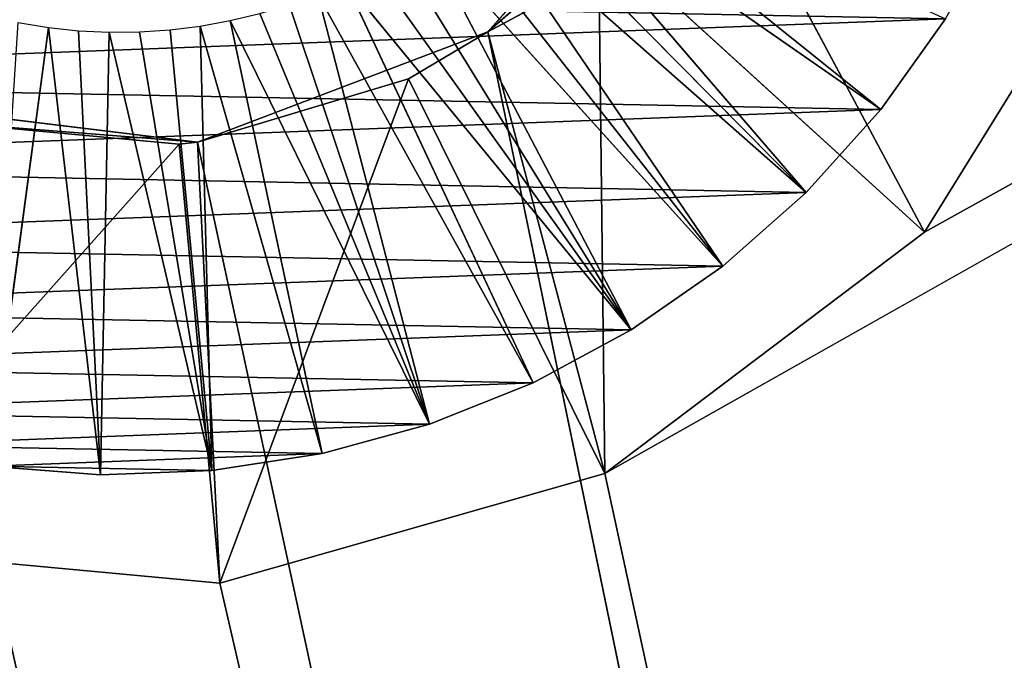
# Model space of a CAD drawing. Extents: x 0 to 126, y -178 to 0.
# Tile 239 of 256: x 62.56 to 66.36, y -16.68 to -14.21. Entities that reach past the tile are written whole.
import ezdxf

# ---------------------------------------------------------------- set-up
doc = ezdxf.new("R2010")
doc.units = 0
doc.header["$LTSCALE"] = 25.4
doc.layers.get('0').update_dxf_attribs({"color": 13, "linetype": 'CONTINUOUS'})

# ---------------------------------------------------------------- blocks, each defined once
blk = doc.blocks.new('ICE-EGG-C-8132_STL')
at = {"color": 250}
for p, q in [((171.1891, -1.5895, 32.2971), (171.3315, -0.0526, 32.2971)), ((171.1891, -1.5895, 32.2971), (171.3315, -0.0526, 32.2971)), ((173.0336, -0.3154, 30.2971), (172.8894, -1.5033, 30.2971)), ((173.0336, -0.3154, 30.2971), (172.8894, -1.5033, 30.2971)), ((172.9666, -0.5178, 30.597), (172.8818, -1.4326, 30.597)), ((172.9666, -0.5178, 30.597), (172.8818, -1.4326, 30.597)), ((172.9666, -0.5178, 30.597), (172.8894, -1.5033, 30.2971)), ((172.9666, -0.5178, 30.597), (172.8894, -1.5033, 30.2971)), ((171.6398, -0.7002, 32.3866), (171.6069, -1.1288, 32.3866)), ((171.6069, -1.1288, 31.6716), (171.6398, -0.7002, 31.6716)), ((171.6069, -1.1288, 31.6716), (171.6398, -0.7002, 31.6716)), ((171.6398, -0.7002, 32.3866), (171.6069, -1.1288, 32.3866)), ((171.6398, -0.7002, 31.6716), (173.331, -0.9276, 29.9652)), ((171.6398, -0.7002, 31.6716), (173.331, -0.9276, 29.9652)), ((173.3499, -0.8116, 29.9652), (173.331, -0.9276, 29.9652)), ((173.331, -0.9276, 29.9652), (171.6069, -1.1288, 31.6716)), ((173.331, -0.9276, 29.9652), (171.6069, -1.1288, 31.6716)), ((173.331, -0.9276, 29.9652), (173.3186, -1.0445, 29.9652)), ((173.3186, -1.0445, 29.9652), (171.6069, -1.1288, 31.6716)), ((173.3186, -1.0445, 29.9652), (171.6069, -1.1288, 31.6716)), ((173.3186, -1.0445, 29.9652), (173.313, -1.162, 29.9652)), ((171.6069, -1.1288, 32.3866), (171.6231, -1.5584, 32.3866)), ((173.313, -1.162, 29.9652), (171.6069, -1.1288, 31.6716)), ((173.313, -1.162, 29.9652), (171.6069, -1.1288, 31.6716)), ((171.6231, -1.5584, 31.6716), (171.6069, -1.1288, 31.6716)), ((171.6069, -1.1288, 31.6716), (171.6069, -1.1288, 32.3866)), ((171.6231, -1.5584, 31.6716), (171.6069, -1.1288, 31.6716)), ((171.6069, -1.1288, 32.3866), (171.6231, -1.5584, 32.3866)), ((171.6069, -1.1288, 31.6716), (171.6069, -1.1288, 32.3866)), ((173.313, -1.162, 29.9652), (171.6231, -1.5584, 31.6716)), ((173.313, -1.162, 29.9652), (171.6231, -1.5584, 31.6716)), ((173.313, -1.162, 29.9652), (173.3141, -1.2795, 29.9652)), ((173.3141, -1.2795, 29.9652), (171.6231, -1.5584, 31.6716)), ((173.3141, -1.2795, 29.9652), (171.6231, -1.5584, 31.6716)), ((173.3141, -1.2795, 29.9652), (173.3218, -1.3968, 29.9652)), ((171.6231, -1.5584, 31.6716), (173.3218, -1.3968, 29.9652)), ((171.6231, -1.5584, 31.6716), (173.3218, -1.3968, 29.9652)), ((173.3218, -1.3968, 29.9652), (173.3363, -1.5135, 29.9652)), ((172.8818, -1.4326, 30.597), (171.1891, -1.5895, 32.2971)), ((172.8818, -1.4326, 30.597), (171.1891, -1.5895, 32.2971)), ((172.8818, -1.4326, 30.597), (172.8894, -1.5033, 30.2971)), ((172.8818, -1.4326, 30.597), (172.8894, -1.5033, 30.2971)), ((172.8818, -1.4326, 30.597), (172.8894, -1.5033, 30.597)), ((172.8818, -1.4326, 30.597), (172.8894, -1.5033, 30.597)), ((172.8894, -1.5033, 30.597), (171.1891, -1.5895, 32.2971)), ((172.8894, -1.5033, 30.597), (171.1891, -1.5895, 32.2971)), ((171.6231, -1.5584, 31.6716), (173.3363, -1.5135, 29.9652)), ((171.6231, -1.5584, 31.6716), (173.3363, -1.5135, 29.9652)), ((171.6881, -1.9833, 31.6716), (173.3363, -1.5135, 29.9652)), ((171.6881, -1.9833, 31.6716), (173.3363, -1.5135, 29.9652)), ((172.8894, -1.5033, 30.2971), (173.3137, -2.6221, 30.2971)), ((172.8894, -1.5033, 30.597), (172.8894, -1.5033, 30.2971)), ((172.8894, -1.5033, 30.597), (172.8894, -1.5033, 30.2971)), ((172.8894, -1.5033, 30.597), (173.3137, -2.6221, 30.2971)), ((172.8894, -1.5033, 30.2971), (173.3137, -2.6221, 30.2971)), ((172.8894, -1.5033, 30.597), (173.3137, -2.6221, 30.2971)), ((172.8894, -1.5033, 30.597), (173.1333, -2.3163, 30.597)), ((172.8894, -1.5033, 30.597), (173.1333, -2.3163, 30.597)), ((173.3363, -1.5135, 29.9652), (173.3574, -1.6292, 29.9652)), ((171.6115, -3.0741, 32.2971), (171.1891, -1.5895, 32.2971)), ((173.1333, -2.3163, 30.597), (171.1891, -1.5895, 32.2971)), ((171.6115, -3.0741, 32.2971), (171.1891, -1.5895, 32.2971)), ((173.1333, -2.3163, 30.597), (171.1891, -1.5895, 32.2971)), ((171.6231, -1.5584, 32.3866), (171.6881, -1.9833, 32.3866)), ((171.6881, -1.9833, 31.6716), (171.6231, -1.5584, 31.6716)), ((171.6231, -1.5584, 31.6716), (171.6231, -1.5584, 32.3866)), ((171.6881, -1.9833, 31.6716), (171.6231, -1.5584, 31.6716)), ((171.6231, -1.5584, 32.3866), (171.6881, -1.9833, 32.3866)), ((171.6231, -1.5584, 31.6716), (171.6231, -1.5584, 32.3866)), ((171.6881, -1.9833, 31.6716), (173.3574, -1.6292, 29.9652)), ((171.6881, -1.9833, 31.6716), (173.3574, -1.6292, 29.9652)), ((171.8012, -2.398, 31.6716), (173.3574, -1.6292, 29.9652)), ((171.8012, -2.398, 31.6716), (173.3574, -1.6292, 29.9652)), ((173.3574, -1.6292, 29.9652), (173.3851, -1.7434, 29.9652)), ((171.8012, -2.398, 31.6716), (173.3851, -1.7434, 29.9652)), ((171.8012, -2.398, 31.6716), (173.3851, -1.7434, 29.9652)), ((173.4192, -1.8559, 29.9652), (171.8012, -2.398, 31.6716)), ((173.4192, -1.8559, 29.9652), (171.8012, -2.398, 31.6716)), ((173.4598, -1.9663, 29.9652), (171.8012, -2.398, 31.6716)), ((173.4598, -1.9663, 29.9652), (171.8012, -2.398, 31.6716)), ((173.4598, -1.9663, 29.9652), (171.9608, -2.7972, 31.6716)), ((173.4598, -1.9663, 29.9652), (171.9608, -2.7972, 31.6716)), ((171.6881, -1.9833, 32.3866), (171.8012, -2.398, 32.3866)), ((171.8012, -2.398, 31.6716), (171.6881, -1.9833, 31.6716)), ((171.6881, -1.9833, 31.6716), (171.6881, -1.9833, 32.3866)), ((171.8012, -2.398, 31.6716), (171.6881, -1.9833, 31.6716)), ((171.6881, -1.9833, 32.3866), (171.8012, -2.398, 32.3866)), ((171.6881, -1.9833, 31.6716), (171.6881, -1.9833, 32.3866)), ((173.5065, -2.0742, 29.9652), (171.9608, -2.7972, 31.6716)), ((173.5065, -2.0742, 29.9652), (171.9608, -2.7972, 31.6716)), ((173.5065, -2.0742, 29.9652), (172.1649, -3.1755, 31.6716)), ((173.5065, -2.0742, 29.9652), (172.1649, -3.1755, 31.6716)), ((173.5593, -2.1792, 29.9652), (172.1649, -3.1755, 31.6716)), ((173.5593, -2.1792, 29.9652), (172.1649, -3.1755, 31.6716)), ((172.1649, -3.1755, 31.6716), (173.6181, -2.281, 29.9652)), ((172.1649, -3.1755, 31.6716), (173.6181, -2.281, 29.9652)), ((173.1333, -2.3163, 30.597), (171.6115, -3.0741, 32.2971)), ((173.1333, -2.3163, 30.597), (171.6115, -3.0741, 32.2971)), ((173.1333, -2.3163, 30.597), (173.3137, -2.6221, 30.2971)), ((173.1333, -2.3163, 30.597), (173.3137, -2.6221, 30.597)), ((173.1333, -2.3163, 30.597), (173.3137, -2.6221, 30.2971)), ((173.1333, -2.3163, 30.597), (173.3137, -2.6221, 30.597)), ((172.1649, -3.1755, 31.6716), (173.6826, -2.3794, 29.9652)), ((172.1649, -3.1755, 31.6716), (173.6826, -2.3794, 29.9652)), ((172.4108, -3.5282, 31.6716), (173.6826, -2.3794, 29.9652)), ((172.4108, -3.5282, 31.6716), (173.6826, -2.3794, 29.9652)), ((171.8012, -2.398, 32.3866), (171.9608, -2.7972, 32.3866)), ((171.9608, -2.7972, 31.6716), (171.8012, -2.398, 31.6716)), ((171.8012, -2.398, 31.6716), (171.8012, -2.398, 32.3866)), ((171.9608, -2.7972, 31.6716), (171.8012, -2.398, 31.6716)), ((171.8012, -2.398, 32.3866), (171.9608, -2.7972, 32.3866)), ((171.8012, -2.398, 31.6716), (171.8012, -2.398, 32.3866)), ((172.4108, -3.5282, 31.6716), (173.7525, -2.4738, 29.9652)), ((172.4108, -3.5282, 31.6716), (173.7525, -2.4738, 29.9652)), ((173.8278, -2.5642, 29.9652), (172.4108, -3.5282, 31.6716)), ((173.8278, -2.5642, 29.9652), (172.4108, -3.5282, 31.6716)), ((173.8278, -2.5642, 29.9652), (172.6952, -3.8505, 31.6716)), ((173.8278, -2.5642, 29.9652), (172.6952, -3.8505, 31.6716)), ((173.3137, -2.6221, 30.597), (171.6115, -3.0741, 32.2971)), ((173.3137, -2.6221, 30.597), (171.6115, -3.0741, 32.2971)), ((173.9081, -2.6501, 29.9652), (172.6952, -3.8505, 31.6716)), ((173.9081, -2.6501, 29.9652), (172.6952, -3.8505, 31.6716)), ((173.3137, -2.6221, 30.2971), (174.2094, -3.4156, 30.2971)), ((173.3137, -2.6221, 30.597), (173.3137, -2.6221, 30.2971)), ((173.3137, -2.6221, 30.597), (173.3137, -2.6221, 30.2971)), ((173.3137, -2.6221, 30.597), (173.6869, -3.0495, 30.597)), ((173.6869, -3.0495, 30.597), (173.3137, -2.6221, 30.2971)), ((173.6869, -3.0495, 30.597), (173.3137, -2.6221, 30.2971)), ((173.3137, -2.6221, 30.2971), (174.2094, -3.4156, 30.2971)), ((173.3137, -2.6221, 30.597), (173.6869, -3.0495, 30.597)), ((173.9931, -2.7312, 29.9652), (172.6952, -3.8505, 31.6716)), ((173.9931, -2.7312, 29.9652), (172.6952, -3.8505, 31.6716)), ((173.9931, -2.7312, 29.9652), (173.0146, -4.1382, 31.6716)), ((173.9931, -2.7312, 29.9652), (173.0146, -4.1382, 31.6716)), ((171.9608, -2.7972, 32.3866), (172.1649, -3.1755, 32.3866)), ((172.1649, -3.1755, 31.6716), (171.9608, -2.7972, 31.6716)), ((171.9608, -2.7972, 31.6716), (171.9608, -2.7972, 32.3866)), ((172.1649, -3.1755, 31.6716), (171.9608, -2.7972, 31.6716)), ((171.9608, -2.7972, 32.3866), (172.1649, -3.1755, 32.3866)), ((171.9608, -2.7972, 31.6716), (171.9608, -2.7972, 32.3866)), ((174.0827, -2.8074, 29.9652), (173.0146, -4.1382, 31.6716)), ((174.0827, -2.8074, 29.9652), (173.0146, -4.1382, 31.6716)), ((173.6869, -3.0495, 30.597), (171.6115, -3.0741, 32.2971)), ((173.6869, -3.0495, 30.597), (171.6115, -3.0741, 32.2971)), ((172.5417, -4.3058, 32.2971), (171.6115, -3.0741, 32.2971)), ((172.5417, -4.3058, 32.2971), (171.6115, -3.0741, 32.2971)), ((173.6869, -3.0495, 30.597), (172.5417, -4.3058, 32.2971)), ((173.6869, -3.0495, 30.597), (172.5417, -4.3058, 32.2971)), ((172.1649, -3.1755, 32.3866), (172.4108, -3.5282, 32.3866)), ((172.4108, -3.5282, 31.6716), (172.1649, -3.1755, 31.6716)), ((172.1649, -3.1755, 31.6716), (172.1649, -3.1755, 32.3866)), ((172.4108, -3.5282, 31.6716), (172.1649, -3.1755, 31.6716)), ((172.1649, -3.1755, 32.3866), (172.4108, -3.5282, 32.3866)), ((172.1649, -3.1755, 31.6716), (172.1649, -3.1755, 32.3866)), ((174.2094, -3.4156, 30.597), (172.5417, -4.3058, 32.2971)), ((174.2094, -3.4156, 30.597), (172.5417, -4.3058, 32.2971)), ((172.4108, -3.5282, 32.3866), (172.6952, -3.8505, 32.3866)), ((172.6952, -3.8505, 31.6716), (172.4108, -3.5282, 31.6716)), ((172.4108, -3.5282, 31.6716), (172.4108, -3.5282, 32.3866)), ((172.6952, -3.8505, 31.6716), (172.4108, -3.5282, 31.6716)), ((172.4108, -3.5282, 32.3866), (172.6952, -3.8505, 32.3866)), ((172.4108, -3.5282, 31.6716), (172.4108, -3.5282, 32.3866)), ((172.6952, -3.8505, 32.3866), (173.0146, -4.1382, 32.3866)), ((173.0146, -4.1382, 31.6716), (172.6952, -3.8505, 31.6716)), ((172.6952, -3.8505, 32.3866), (173.0146, -4.1382, 32.3866)), ((172.6952, -3.8505, 31.6716), (172.6952, -3.8505, 32.3866)), ((173.0146, -4.1382, 31.6716), (172.6952, -3.8505, 31.6716)), ((172.6952, -3.8505, 31.6716), (172.6952, -3.8505, 32.3866)), ((173.0146, -4.1382, 32.3866), (173.3647, -4.3877, 32.3866)), ((173.3647, -4.3877, 31.6716), (173.0146, -4.1382, 31.6716)), ((173.0146, -4.1382, 31.6716), (173.0146, -4.1382, 32.3866)), ((173.3647, -4.3877, 31.6716), (173.0146, -4.1382, 31.6716)), ((173.0146, -4.1382, 32.3866), (173.3647, -4.3877, 32.3866)), ((173.0146, -4.1382, 31.6716), (173.0146, -4.1382, 32.3866)), ((173.854, -5.1183, 32.2971), (172.5417, -4.3058, 32.2971)), ((173.854, -5.1183, 32.2971), (172.5417, -4.3058, 32.2971))]:
    blk.add_line(p, q, dxfattribs=at)
mesh = blk.add_polyface(dxfattribs=at)
corners = [(42.7712, -31.002, 32.2971), (171.6115, -3.0741, 32.2971), (171.1891, -1.5895, 32.2971), (187.3712, -31.002, 32.2971), (172.5417, -4.3058, 32.2971), (173.854, -5.1183, 32.2971), (175.3712, -5.402, 32.2971), (176.8884, -5.1183, 32.2971), (178.2007, -4.3058, 32.2971), (179.1309, -3.0741, 32.2971), (179.5533, -1.5895, 32.2971), (187.3712, 28.598, 32.2971), (42.7712, 28.598, 32.2971), (172.0195, 1.3291, 32.2971), (171.3315, -0.0526, 32.2971), (173.1602, 2.369, 32.2971), (174.5994, 2.9265, 32.2971), (176.1429, 2.9265, 32.2971), (177.5822, 2.369, 32.2971), (178.7229, 1.3291, 32.2971), (179.4108, -0.0526, 32.2971)]
mesh.append_faces([[corners[k] for k in face] for face in [(0, 11, 12)]], dxfattribs={"vtx0": -1, "color": 250})
mesh.append_faces([[corners[k] for k in face] for face in [(1, 3, 4), (4, 3, 5), (5, 3, 6), (6, 3, 7), (7, 3, 8), (8, 3, 9), (9, 3, 10), (13, 0, 14), (14, 0, 2)]], dxfattribs={"vtx0": -1, "vtx1": -1, "color": 250})
mesh.append_faces([[corners[k] for k in face] for face in [(11, 0, 13)]], dxfattribs={"vtx0": -1, "vtx1": -1, "vtx2": -1, "color": 250})
mesh.append_faces([[corners[k] for k in face] for face in [(0, 1, 2), (1, 0, 3), (10, 3, 11), (11, 13, 15), (11, 15, 16), (11, 16, 17), (11, 17, 18), (11, 18, 19), (11, 19, 20), (11, 20, 10)]], dxfattribs={"vtx0": -1, "vtx2": -1, "color": 250})
mesh = blk.add_polyface(dxfattribs=at)
corners = [(187.3712, 28.598, 2.297), (42.7712, -31.002, 2.297), (42.7712, 28.598, 2.297), (187.3712, -31.002, 2.297)]
mesh.append_faces([[corners[k] for k in face] for face in [(0, 1, 2), (1, 0, 3)]], dxfattribs={"vtx0": -1, "color": 250})
mesh = blk.add_polyface(dxfattribs=at)
corners = [(187.5712, 26.798, 30.2971), (44.5712, -29.202, 30.2971), (44.5712, 26.798, 30.2971), (173.0336, -0.3154, 30.2971), (172.8894, -1.5033, 30.2971), (173.7134, 0.6693, 30.2971), (174.7729, 1.2254, 30.2971), (175.9695, 1.2254, 30.2971), (177.029, 0.6693, 30.2971), (177.7087, -0.3154, 30.2971), (177.853, -1.5033, 30.2971), (173.3137, -2.6221, 30.2971), (187.5712, -29.202, 30.2971), (174.2094, -3.4156, 30.2971), (175.3712, -3.702, 30.2971), (176.533, -3.4156, 30.2971), (177.4286, -2.6221, 30.2971)]
mesh.append_faces([[corners[k] for k in face] for face in [(0, 1, 2)]], dxfattribs={"vtx0": -1, "color": 250})
mesh.append_faces([[corners[k] for k in face] for face in [(3, 0, 5), (5, 0, 6), (6, 0, 7), (7, 0, 8), (8, 0, 9), (9, 0, 10), (1, 11, 12), (11, 1, 4), (12, 10, 0)]], dxfattribs={"vtx0": -1, "vtx1": -1, "color": 250})
mesh.append_faces([[corners[k] for k in face] for face in [(1, 0, 3)]], dxfattribs={"vtx0": -1, "vtx1": -1, "vtx2": -1, "color": 250})
mesh.append_faces([[corners[k] for k in face] for face in [(1, 3, 4), (12, 11, 13), (12, 13, 14), (12, 14, 15), (12, 15, 16), (12, 16, 10)]], dxfattribs={"vtx0": -1, "vtx2": -1, "color": 250})
mesh = blk.add_polyface(dxfattribs=at)
corners = [(44.5712, -29.202, 4.297), (187.5712, 26.598, 4.297), (44.5712, 26.598, 4.297), (187.5712, -29.202, 4.297)]
mesh.append_faces([[corners[k] for k in face] for face in [(0, 1, 2), (1, 0, 3)]], dxfattribs={"vtx0": -1, "color": 250})
mesh = blk.add_polyface(dxfattribs=at)
corners = [(171.6231, -1.5584, 32.3866), (171.6398, -0.7002, 32.3866), (171.6069, -1.1288, 32.3866), (171.6881, -1.9833, 32.3866), (171.7213, -0.2781, 32.3866), (171.8012, -2.398, 32.3866), (171.8504, 0.1319, 32.3866), (171.9608, -2.7972, 32.3866), (172.0254, 0.5246, 32.3866), (172.1649, -3.1755, 32.3866), (172.244, 0.8947, 32.3866), (172.4108, -3.5282, 32.3866), (172.5034, 1.2375, 32.3866), (172.6952, -3.8505, 32.3866), (172.8002, 1.5485, 32.3866), (173.0146, -4.1382, 32.3866), (173.1304, 1.8237, 32.3866), (173.3647, -4.3877, 32.3866), (173.49, 2.0594, 32.3866), (173.7409, -4.5957, 32.3866), (173.874, 2.2526, 32.3866), (173.9751, -1.5683, 32.3866), (174.1384, -4.7594, 32.3866), (174.9904, -2.5942, 32.3866), (174.5519, -4.8767, 32.3866), (174.9762, -4.9462, 32.3866), (175.4055, -4.9668, 32.3866), (176.3865, -2.2278, 32.3866), (175.8345, -4.9383, 32.3866), (176.2574, -4.8612, 32.3866), (176.6687, -4.7363, 32.3866), (176.7673, -0.8356, 32.3866), (177.0631, -4.5654, 32.3866), (176.8051, 2.2793, 32.3866), (177.1926, 2.0932, 32.3866), (177.4355, -4.3506, 32.3866), (177.5563, 1.8641, 32.3866), (177.781, -4.0947, 32.3866), (177.8916, 1.595, 32.3866), (178.095, -3.8012, 32.3866), (178.194, 1.2895, 32.3866), (178.3736, -3.4737, 32.3866), (178.4595, 0.9515, 32.3866), (178.6129, -3.1167, 32.3866), (178.6849, 0.5854, 32.3866), (178.8101, -2.7347, 32.3866), (178.867, 0.196, 32.3866), (178.9624, -2.3327, 32.3866), (179.0036, -0.2116, 32.3866), (179.0679, -1.9159, 32.3866), (179.0928, -0.6321, 32.3866), (179.1252, -1.4899, 32.3866), (179.1335, -1.0601, 32.3866), (174.2775, 2.4007, 32.3866), (174.3558, -0.1761, 32.3866), (174.6953, 2.5019, 32.3866), (175.7519, 0.1903, 32.3866), (175.1219, 2.5548, 32.3866), (175.5518, 2.5587, 32.3866), (175.9793, 2.5136, 32.3866), (176.3989, 2.4201, 32.3866)]
mesh.append_faces([[corners[k] for k in face] for face in [(0, 1, 2), (50, 51, 52)]], dxfattribs={"vtx0": -1, "color": 250})
mesh.append_faces([[corners[k] for k in face] for face in [(1, 3, 4), (4, 5, 6), (6, 7, 8), (8, 9, 10), (10, 11, 12), (12, 13, 14), (14, 15, 16), (16, 17, 18), (18, 19, 20), (21, 22, 23), (23, 26, 27), (27, 30, 31), (33, 32, 34), (34, 35, 36), (36, 37, 38), (38, 39, 40), (40, 41, 42), (42, 43, 44), (44, 45, 46), (46, 47, 48), (48, 49, 50), (53, 54, 55), (55, 56, 57), (57, 56, 58), (58, 56, 59), (59, 31, 60), (60, 31, 33)]], dxfattribs={"vtx0": -1, "vtx1": -1, "color": 250})
mesh.append_faces([[corners[k] for k in face] for face in [(20, 19, 21), (31, 32, 33)]], dxfattribs={"vtx0": -1, "vtx1": -1, "vtx2": -1, "color": 250})
mesh.append_faces([[corners[k] for k in face] for face in [(1, 0, 3), (4, 3, 5), (6, 5, 7), (8, 7, 9), (10, 9, 11), (12, 11, 13), (14, 13, 15), (16, 15, 17), (18, 17, 19), (21, 19, 22), (23, 22, 24), (23, 24, 25), (23, 25, 26), (27, 26, 28), (27, 28, 29), (27, 29, 30), (31, 30, 32), (34, 32, 35), (36, 35, 37), (38, 37, 39), (40, 39, 41), (42, 41, 43), (44, 43, 45), (46, 45, 47), (48, 47, 49), (50, 49, 51), (21, 53, 20), (53, 21, 54), (55, 54, 56), (59, 56, 31)]], dxfattribs={"vtx0": -1, "vtx2": -1, "color": 250})
mesh = blk.add_polyface(dxfattribs=at)
corners = [(172.8818, -1.4326, 30.597), (171.3315, -0.0526, 32.2971), (171.1891, -1.5895, 32.2971), (172.9666, -0.5178, 30.597)]
mesh.append_faces([[corners[k] for k in face] for face in [(0, 1, 2), (1, 0, 3)]], dxfattribs={"vtx0": -1, "color": 250})
mesh = blk.add_polyface(dxfattribs=at)
corners = [(173.0336, -0.3154, 30.2971), (172.9666, -0.5178, 30.597), (172.8894, -1.5033, 30.2971)]
mesh.append_faces([[corners[k] for k in face] for face in [(0, 1, 2)]], dxfattribs={"color": 250})
mesh = blk.add_polyface(dxfattribs=at)
corners = [(172.9666, -0.5178, 30.597), (172.8818, -1.4326, 30.597), (172.8894, -1.5033, 30.2971)]
mesh.append_faces([[corners[k] for k in face] for face in [(0, 1, 2)]], dxfattribs={"color": 250})
mesh = blk.add_polyface(dxfattribs=at)
corners = [(173.331, -0.9276, 29.9652), (171.6069, -1.1288, 31.6716), (171.6398, -0.7002, 31.6716)]
mesh.append_faces([[corners[k] for k in face] for face in [(0, 1, 2)]], dxfattribs={"color": 250})
mesh = blk.add_polyface(dxfattribs=at)
corners = [(171.6398, -0.7002, 32.3866), (171.6069, -1.1288, 31.6716), (171.6069, -1.1288, 32.3866), (171.6398, -0.7002, 31.6716)]
mesh.append_faces([[corners[k] for k in face] for face in [(0, 1, 2), (1, 0, 3)]], dxfattribs={"vtx0": -1, "color": 250})
mesh = blk.add_polyface(dxfattribs=at)
corners = [(173.3499, -0.8116, 29.9652), (173.331, -0.9276, 29.9652), (171.6398, -0.7002, 31.6716)]
mesh.append_faces([[corners[k] for k in face] for face in [(0, 1, 2)]], dxfattribs={"color": 250})
mesh = blk.add_polyface(dxfattribs=at)
corners = [(173.331, -0.9276, 29.9652), (173.3186, -1.0445, 29.9652), (171.6069, -1.1288, 31.6716)]
mesh.append_faces([[corners[k] for k in face] for face in [(0, 1, 2)]], dxfattribs={"color": 250})
mesh = blk.add_polyface(dxfattribs=at)
corners = [(173.3186, -1.0445, 29.9652), (173.313, -1.162, 29.9652), (171.6069, -1.1288, 31.6716)]
mesh.append_faces([[corners[k] for k in face] for face in [(0, 1, 2)]], dxfattribs={"color": 250})
mesh = blk.add_polyface(dxfattribs=at)
corners = [(171.6069, -1.1288, 31.6716), (173.313, -1.162, 29.9652), (171.6231, -1.5584, 31.6716)]
mesh.append_faces([[corners[k] for k in face] for face in [(0, 1, 2)]], dxfattribs={"color": 250})
mesh = blk.add_polyface(dxfattribs=at)
corners = [(171.6069, -1.1288, 32.3866), (171.6231, -1.5584, 31.6716), (171.6231, -1.5584, 32.3866), (171.6069, -1.1288, 31.6716)]
mesh.append_faces([[corners[k] for k in face] for face in [(0, 1, 2), (1, 0, 3)]], dxfattribs={"vtx0": -1, "color": 250})
mesh = blk.add_polyface(dxfattribs=at)
corners = [(173.313, -1.162, 29.9652), (173.3141, -1.2795, 29.9652), (171.6231, -1.5584, 31.6716)]
mesh.append_faces([[corners[k] for k in face] for face in [(0, 1, 2)]], dxfattribs={"color": 250})
mesh = blk.add_polyface(dxfattribs=at)
corners = [(173.3218, -1.3968, 29.9652), (171.6231, -1.5584, 31.6716), (173.3141, -1.2795, 29.9652)]
mesh.append_faces([[corners[k] for k in face] for face in [(0, 1, 2)]], dxfattribs={"color": 250})
mesh = blk.add_polyface(dxfattribs=at)
corners = [(173.3363, -1.5135, 29.9652), (171.6231, -1.5584, 31.6716), (173.3218, -1.3968, 29.9652)]
mesh.append_faces([[corners[k] for k in face] for face in [(0, 1, 2)]], dxfattribs={"color": 250})
mesh = blk.add_polyface(dxfattribs=at)
corners = [(172.8894, -1.5033, 30.597), (172.8818, -1.4326, 30.597), (171.1891, -1.5895, 32.2971)]
mesh.append_faces([[corners[k] for k in face] for face in [(0, 1, 2)]], dxfattribs={"color": 250})
mesh = blk.add_polyface(dxfattribs=at)
corners = [(172.8818, -1.4326, 30.597), (172.8894, -1.5033, 30.597), (172.8894, -1.5033, 30.2971)]
mesh.append_faces([[corners[k] for k in face] for face in [(0, 1, 2)]], dxfattribs={"color": 250})
mesh = blk.add_polyface(dxfattribs=at)
corners = [(173.1333, -2.3163, 30.597), (172.8894, -1.5033, 30.597), (171.1891, -1.5895, 32.2971)]
mesh.append_faces([[corners[k] for k in face] for face in [(0, 1, 2)]], dxfattribs={"color": 250})
mesh = blk.add_polyface(dxfattribs=at)
corners = [(173.3363, -1.5135, 29.9652), (171.6881, -1.9833, 31.6716), (171.6231, -1.5584, 31.6716)]
mesh.append_faces([[corners[k] for k in face] for face in [(0, 1, 2)]], dxfattribs={"color": 250})
mesh = blk.add_polyface(dxfattribs=at)
corners = [(173.3574, -1.6292, 29.9652), (171.6881, -1.9833, 31.6716), (173.3363, -1.5135, 29.9652)]
mesh.append_faces([[corners[k] for k in face] for face in [(0, 1, 2)]], dxfattribs={"color": 250})
mesh = blk.add_polyface(dxfattribs=at)
corners = [(172.8894, -1.5033, 30.597), (173.3137, -2.6221, 30.2971), (172.8894, -1.5033, 30.2971)]
mesh.append_faces([[corners[k] for k in face] for face in [(0, 1, 2)]], dxfattribs={"color": 250})
mesh = blk.add_polyface(dxfattribs=at)
corners = [(172.8894, -1.5033, 30.597), (173.1333, -2.3163, 30.597), (173.3137, -2.6221, 30.2971)]
mesh.append_faces([[corners[k] for k in face] for face in [(0, 1, 2)]], dxfattribs={"color": 250})
mesh = blk.add_polyface(dxfattribs=at)
corners = [(173.1333, -2.3163, 30.597), (171.1891, -1.5895, 32.2971), (171.6115, -3.0741, 32.2971)]
mesh.append_faces([[corners[k] for k in face] for face in [(0, 1, 2)]], dxfattribs={"color": 250})
mesh = blk.add_polyface(dxfattribs=at)
corners = [(171.6231, -1.5584, 32.3866), (171.6881, -1.9833, 31.6716), (171.6881, -1.9833, 32.3866), (171.6231, -1.5584, 31.6716)]
mesh.append_faces([[corners[k] for k in face] for face in [(0, 1, 2), (1, 0, 3)]], dxfattribs={"vtx0": -1, "color": 250})
mesh = blk.add_polyface(dxfattribs=at)
corners = [(173.3574, -1.6292, 29.9652), (171.8012, -2.398, 31.6716), (171.6881, -1.9833, 31.6716)]
mesh.append_faces([[corners[k] for k in face] for face in [(0, 1, 2)]], dxfattribs={"color": 250})
mesh = blk.add_polyface(dxfattribs=at)
corners = [(173.3851, -1.7434, 29.9652), (171.8012, -2.398, 31.6716), (173.3574, -1.6292, 29.9652)]
mesh.append_faces([[corners[k] for k in face] for face in [(0, 1, 2)]], dxfattribs={"color": 250})
mesh = blk.add_polyface(dxfattribs=at)
corners = [(173.4192, -1.8559, 29.9652), (171.8012, -2.398, 31.6716), (173.3851, -1.7434, 29.9652)]
mesh.append_faces([[corners[k] for k in face] for face in [(0, 1, 2)]], dxfattribs={"color": 250})
mesh = blk.add_polyface(dxfattribs=at)
corners = [(173.4598, -1.9663, 29.9652), (171.8012, -2.398, 31.6716), (173.4192, -1.8559, 29.9652)]
mesh.append_faces([[corners[k] for k in face] for face in [(0, 1, 2)]], dxfattribs={"color": 250})
mesh = blk.add_polyface(dxfattribs=at)
corners = [(173.4598, -1.9663, 29.9652), (171.9608, -2.7972, 31.6716), (171.8012, -2.398, 31.6716)]
mesh.append_faces([[corners[k] for k in face] for face in [(0, 1, 2)]], dxfattribs={"color": 250})
mesh = blk.add_polyface(dxfattribs=at)
corners = [(173.5065, -2.0742, 29.9652), (171.9608, -2.7972, 31.6716), (173.4598, -1.9663, 29.9652)]
mesh.append_faces([[corners[k] for k in face] for face in [(0, 1, 2)]], dxfattribs={"color": 250})
mesh = blk.add_polyface(dxfattribs=at)
corners = [(171.6881, -1.9833, 32.3866), (171.8012, -2.398, 31.6716), (171.8012, -2.398, 32.3866), (171.6881, -1.9833, 31.6716)]
mesh.append_faces([[corners[k] for k in face] for face in [(0, 1, 2), (1, 0, 3)]], dxfattribs={"vtx0": -1, "color": 250})
mesh = blk.add_polyface(dxfattribs=at)
corners = [(173.5065, -2.0742, 29.9652), (172.1649, -3.1755, 31.6716), (171.9608, -2.7972, 31.6716)]
mesh.append_faces([[corners[k] for k in face] for face in [(0, 1, 2)]], dxfattribs={"color": 250})
mesh = blk.add_polyface(dxfattribs=at)
corners = [(173.5593, -2.1792, 29.9652), (172.1649, -3.1755, 31.6716), (173.5065, -2.0742, 29.9652)]
mesh.append_faces([[corners[k] for k in face] for face in [(0, 1, 2)]], dxfattribs={"color": 250})
mesh = blk.add_polyface(dxfattribs=at)
corners = [(173.6181, -2.281, 29.9652), (172.1649, -3.1755, 31.6716), (173.5593, -2.1792, 29.9652)]
mesh.append_faces([[corners[k] for k in face] for face in [(0, 1, 2)]], dxfattribs={"color": 250})
mesh = blk.add_polyface(dxfattribs=at)
corners = [(173.6826, -2.3794, 29.9652), (172.1649, -3.1755, 31.6716), (173.6181, -2.281, 29.9652)]
mesh.append_faces([[corners[k] for k in face] for face in [(0, 1, 2)]], dxfattribs={"color": 250})
mesh = blk.add_polyface(dxfattribs=at)
corners = [(173.3137, -2.6221, 30.597), (173.1333, -2.3163, 30.597), (171.6115, -3.0741, 32.2971)]
mesh.append_faces([[corners[k] for k in face] for face in [(0, 1, 2)]], dxfattribs={"color": 250})
mesh = blk.add_polyface(dxfattribs=at)
corners = [(173.1333, -2.3163, 30.597), (173.3137, -2.6221, 30.597), (173.3137, -2.6221, 30.2971)]
mesh.append_faces([[corners[k] for k in face] for face in [(0, 1, 2)]], dxfattribs={"color": 250})
mesh = blk.add_polyface(dxfattribs=at)
corners = [(173.6826, -2.3794, 29.9652), (172.4108, -3.5282, 31.6716), (172.1649, -3.1755, 31.6716)]
mesh.append_faces([[corners[k] for k in face] for face in [(0, 1, 2)]], dxfattribs={"color": 250})
mesh = blk.add_polyface(dxfattribs=at)
corners = [(173.7525, -2.4738, 29.9652), (172.4108, -3.5282, 31.6716), (173.6826, -2.3794, 29.9652)]
mesh.append_faces([[corners[k] for k in face] for face in [(0, 1, 2)]], dxfattribs={"color": 250})
mesh = blk.add_polyface(dxfattribs=at)
corners = [(171.8012, -2.398, 32.3866), (171.9608, -2.7972, 31.6716), (171.9608, -2.7972, 32.3866), (171.8012, -2.398, 31.6716)]
mesh.append_faces([[corners[k] for k in face] for face in [(0, 1, 2), (1, 0, 3)]], dxfattribs={"vtx0": -1, "color": 250})
mesh = blk.add_polyface(dxfattribs=at)
corners = [(173.8278, -2.5642, 29.9652), (172.4108, -3.5282, 31.6716), (173.7525, -2.4738, 29.9652)]
mesh.append_faces([[corners[k] for k in face] for face in [(0, 1, 2)]], dxfattribs={"color": 250})
mesh = blk.add_polyface(dxfattribs=at)
corners = [(173.8278, -2.5642, 29.9652), (172.6952, -3.8505, 31.6716), (172.4108, -3.5282, 31.6716)]
mesh.append_faces([[corners[k] for k in face] for face in [(0, 1, 2)]], dxfattribs={"color": 250})
mesh = blk.add_polyface(dxfattribs=at)
corners = [(173.9081, -2.6501, 29.9652), (172.6952, -3.8505, 31.6716), (173.8278, -2.5642, 29.9652)]
mesh.append_faces([[corners[k] for k in face] for face in [(0, 1, 2)]], dxfattribs={"color": 250})
mesh = blk.add_polyface(dxfattribs=at)
corners = [(173.6869, -3.0495, 30.597), (173.3137, -2.6221, 30.597), (171.6115, -3.0741, 32.2971)]
mesh.append_faces([[corners[k] for k in face] for face in [(0, 1, 2)]], dxfattribs={"color": 250})
mesh = blk.add_polyface(dxfattribs=at)
corners = [(173.9931, -2.7312, 29.9652), (172.6952, -3.8505, 31.6716), (173.9081, -2.6501, 29.9652)]
mesh.append_faces([[corners[k] for k in face] for face in [(0, 1, 2)]], dxfattribs={"color": 250})
mesh = blk.add_polyface(dxfattribs=at)
corners = [(173.3137, -2.6221, 30.597), (173.6869, -3.0495, 30.597), (173.3137, -2.6221, 30.2971)]
mesh.append_faces([[corners[k] for k in face] for face in [(0, 1, 2)]], dxfattribs={"color": 250})
mesh = blk.add_polyface(dxfattribs=at)
corners = [(173.6869, -3.0495, 30.597), (174.2094, -3.4156, 30.2971), (173.3137, -2.6221, 30.2971)]
mesh.append_faces([[corners[k] for k in face] for face in [(0, 1, 2)]], dxfattribs={"color": 250})
mesh = blk.add_polyface(dxfattribs=at)
corners = [(173.9931, -2.7312, 29.9652), (173.0146, -4.1382, 31.6716), (172.6952, -3.8505, 31.6716)]
mesh.append_faces([[corners[k] for k in face] for face in [(0, 1, 2)]], dxfattribs={"color": 250})
mesh = blk.add_polyface(dxfattribs=at)
corners = [(174.0827, -2.8074, 29.9652), (173.0146, -4.1382, 31.6716), (173.9931, -2.7312, 29.9652)]
mesh.append_faces([[corners[k] for k in face] for face in [(0, 1, 2)]], dxfattribs={"color": 250})
mesh = blk.add_polyface(dxfattribs=at)
corners = [(171.9608, -2.7972, 32.3866), (172.1649, -3.1755, 31.6716), (172.1649, -3.1755, 32.3866), (171.9608, -2.7972, 31.6716)]
mesh.append_faces([[corners[k] for k in face] for face in [(0, 1, 2), (1, 0, 3)]], dxfattribs={"vtx0": -1, "color": 250})
mesh = blk.add_polyface(dxfattribs=at)
corners = [(174.0827, -2.8074, 29.9652), (173.3647, -4.3877, 31.6716), (173.0146, -4.1382, 31.6716)]
mesh.append_faces([[corners[k] for k in face] for face in [(0, 1, 2)]], dxfattribs={"color": 250})
mesh = blk.add_polyface(dxfattribs=at)
corners = [(173.6869, -3.0495, 30.597), (171.6115, -3.0741, 32.2971), (172.5417, -4.3058, 32.2971)]
mesh.append_faces([[corners[k] for k in face] for face in [(0, 1, 2)]], dxfattribs={"color": 250})
mesh = blk.add_polyface(dxfattribs=at)
corners = [(174.2094, -3.4156, 30.597), (173.6869, -3.0495, 30.597), (172.5417, -4.3058, 32.2971)]
mesh.append_faces([[corners[k] for k in face] for face in [(0, 1, 2)]], dxfattribs={"color": 250})
mesh = blk.add_polyface(dxfattribs=at)
corners = [(172.1649, -3.1755, 32.3866), (172.4108, -3.5282, 31.6716), (172.4108, -3.5282, 32.3866), (172.1649, -3.1755, 31.6716)]
mesh.append_faces([[corners[k] for k in face] for face in [(0, 1, 2), (1, 0, 3)]], dxfattribs={"vtx0": -1, "color": 250})
mesh = blk.add_polyface(dxfattribs=at)
corners = [(174.2094, -3.4156, 30.597), (172.5417, -4.3058, 32.2971), (173.854, -5.1183, 32.2971)]
mesh.append_faces([[corners[k] for k in face] for face in [(0, 1, 2)]], dxfattribs={"color": 250})
mesh = blk.add_polyface(dxfattribs=at)
corners = [(172.4108, -3.5282, 32.3866), (172.6952, -3.8505, 31.6716), (172.6952, -3.8505, 32.3866), (172.4108, -3.5282, 31.6716)]
mesh.append_faces([[corners[k] for k in face] for face in [(0, 1, 2), (1, 0, 3)]], dxfattribs={"vtx0": -1, "color": 250})
mesh = blk.add_polyface(dxfattribs=at)
corners = [(173.0146, -4.1382, 32.3866), (172.6952, -3.8505, 31.6716), (173.0146, -4.1382, 31.6716), (172.6952, -3.8505, 32.3866)]
mesh.append_faces([[corners[k] for k in face] for face in [(0, 1, 2), (1, 0, 3)]], dxfattribs={"vtx0": -1, "color": 250})
mesh = blk.add_polyface(dxfattribs=at)
corners = [(173.3647, -4.3877, 32.3866), (173.0146, -4.1382, 31.6716), (173.3647, -4.3877, 31.6716), (173.0146, -4.1382, 32.3866)]
mesh.append_faces([[corners[k] for k in face] for face in [(0, 1, 2), (1, 0, 3)]], dxfattribs={"vtx0": -1, "color": 250})

msp = doc.modelspace()

# ---------------------------------------------------------------- block references
at = {"color": 0, "rotation": 90.00000000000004}
msp.add_blockref('ICE-EGG-C-8132_STL', (61.7475, -187.5712, -2.297), dxfattribs=at)

doc.saveas('drawing.dxf')
